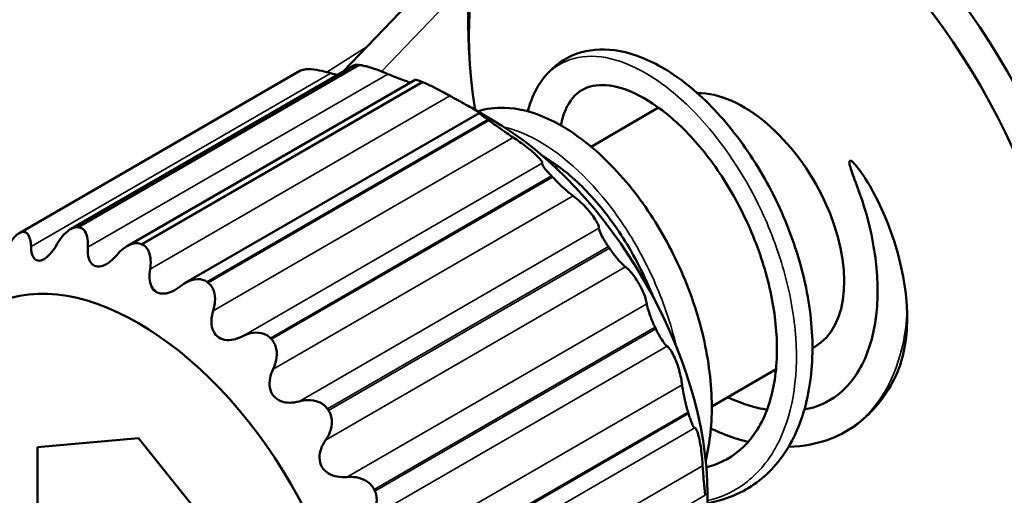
# Model space of a CAD drawing. Header units: millimetres. Extents: x 0 to 4638, y -120 to 1188.
# Tile 241 of 256: x 1514.92 to 1524.13, y 424.15 to 428.59. Entities that reach past the tile are written whole.
import ezdxf

# ---------------------------------------------------------------- set-up
doc = ezdxf.new("R2010")
doc.units = ezdxf.units.MM
doc.header["$LTSCALE"] = 2
doc.layers.add('Sichtbar (ISO)', color=7, linetype='Continuous', lineweight=50)
doc.layers.add('Sichtbar schmal (ISO)', color=7, linetype='Continuous', lineweight=35)

msp = doc.modelspace()

# ---------------------------------------------------------------- linework, layer by layer
at = {"layer": 'Sichtbar (ISO)'}
for p, q in [((1519.1392, 429.358), (1517.9424, 428.1078)), ((1519.1224, 428.2635), (1519.115, 428.4213)), ((1515.3925, 426.6356), (1518.0438, 428.1663)), ((1514.9089, 426.5957), (1517.5392, 428.1143)), ((1515.9235, 426.4776), (1518.6158, 428.032)), ((1520.2617, 427.4062), (1520.8935, 427.771)), ((1516.4655, 426.1324), (1519.2166, 427.7207)), ((1519.3302, 427.6616), (1519.1619, 427.7588)), ((1519.927, 427.213), (1519.9509, 427.2267)), ((1522.3323, 425.5224), (1522.3539, 425.5349)), ((1521.3905, 424.9787), (1521.9915, 425.3257)), ((1516.029, 424.6813), (1515.0852, 424.597)), ((1516.9729, 423.5072), (1516.029, 424.6813)), ((1515.0852, 424.597), (1515.0852, 423.3386)), ((1521.3505, 424.1624), (1521.3505, 423.968))]:
    msp.add_line(p, q, dxfattribs=at)
for centre, major_axis, start_param, end_param in [((1522.0642, 426.9072), (-2.0886, 3.6175), 2.300855, 7.123923), ((1521.923, 426.8257), (1.9833, -3.4352), 5.292262, 10.415702), ((1518.9935, 425.1344), (-1.6667, 2.8868), 5.888063, 5.892909), ((1518.9935, 425.1344), (-1.6667, 2.8868), 6.149862, 6.154709), ((1518.9935, 425.1344), (-1.6667, 2.8868), 5.626264, 5.63111), ((1521.6872, 426.6896), (0.6667, -1.1547), 0, 2.831824), ((1518.9935, 425.1344), (-1.6667, 2.8868), 5.364464, 5.369311), ((1519.3302, 425.3288), (-1.4286, 2.4744), 3.926991, 5.497787), ((1518.9935, 425.1344), (-1.6667, 2.8868), 5.102665, 5.107511), ((1516.3658, 423.6173), (-1.6667, 2.8868), 6.149862, 6.154709), ((1516.3658, 423.6173), (-1.6667, 2.8868), 5.888063, 5.892909), ((1516.3658, 423.6173), (-1.6667, 2.8868), 5.626264, 5.63111), ((1518.9935, 425.1344), (-1.6667, 2.8868), 4.840865, 4.845712), ((1516.3658, 423.6173), (-1.6667, 2.8868), 5.364464, 5.369311), ((1518.9935, 425.1344), (-1.6667, 2.8868), 4.579066, 4.583912), ((1516.3658, 423.6173), (-1.6667, 2.8868), 5.102665, 5.107511), ((1516.3658, 423.6173), (-1.6667, 2.8868), 4.840865, 4.845712), ((1518.9935, 425.1344), (-1.6667, 2.8868), 4.317267, 4.322113), ((1516.3658, 423.6173), (-1.6667, 2.8868), 4.579066, 4.583912)]:
    msp.add_ellipse(centre, major_axis=major_axis, ratio=0.57735, start_param=start_param, end_param=end_param, dxfattribs=at)
msp.add_ellipse((1516.029, 423.4229), major_axis=(-1.4286, 2.4744), ratio=0.57735, dxfattribs=at)
for points, knots in [([(1519.6703, 427.7357), (1519.6716, 427.741), (1519.6731, 427.7463), (1519.6971, 427.8328), (1519.7283, 427.9082), (1519.8344, 428.087), (1519.936, 428.1839), (1520.1563, 428.2937), (1520.2691, 428.3171), (1520.5142, 428.3124), (1520.6499, 428.2786), (1520.9297, 428.1544), (1521.0779, 428.0584), (1521.3726, 427.8077), (1521.5215, 427.6451), (1521.7874, 427.2845), (1521.9085, 427.0825), (1522.1081, 426.6594), (1522.1888, 426.4332), (1522.2983, 425.9899), (1522.3291, 425.767), (1522.335, 425.3461), (1522.3108, 425.1429), (1522.2068, 424.7705), (1522.1222, 424.5976), (1521.9055, 424.3304), (1521.7757, 424.2279), (1521.5428, 424.1197), (1521.4486, 424.0913), (1521.3505, 424.0749)], [0.988643, 0.988643, 0.988643, 0.988643, 0.992272, 0.992272, 1.048615, 1.048615, 1.1452, 1.1452, 1.230466, 1.230466, 1.322626, 1.322626, 1.422607, 1.422607, 1.529722, 1.529722, 1.635109, 1.635109, 1.740686, 1.740686, 1.844493, 1.844493, 1.948763, 1.948763, 2.056932, 2.056932, 2.158015, 2.158015, 2.217574, 2.217574, 2.217574, 2.217574]), ([(1517.829, 428.0922), (1517.8008, 428.1007), (1517.7723, 428.1082), (1517.7112, 428.1214), (1517.675, 428.1272), (1517.6267, 428.1302), (1517.6116, 428.1303), (1517.5847, 428.1284), (1517.5729, 428.1264), (1517.5632, 428.1234)], [0.02501648, 0.02501648, 0.02501648, 0.02501648, 0.03768815, 0.03768815, 0.05317401, 0.05317401, 0.06091694, 0.06091694, 0.06865986, 0.06865986, 0.06865986, 0.06865986]), ([(1518.0438, 428.1663), (1518.0472, 428.1683), (1518.0519, 428.1696), (1518.0655, 428.1713), (1518.075, 428.1712), (1518.0862, 428.1702)], [-0.20732272, -0.20732272, -0.20732272, -0.20732272, -0.20108041, -0.20108041, -0.19333749, -0.19333749, -0.19333749, -0.19333749]), ([(1518.361, 428.0852), (1518.3351, 428.0964), (1518.3085, 428.1072), (1518.2502, 428.1293), (1518.2148, 428.1415), (1518.1657, 428.1556), (1518.15, 428.1596), (1518.1211, 428.1658), (1518.108, 428.168), (1518.0968, 428.1691)], [0.02501648, 0.02501648, 0.02501648, 0.02501648, 0.03768815, 0.03768815, 0.05317401, 0.05317401, 0.06091694, 0.06091694, 0.06865986, 0.06865986, 0.06865986, 0.06865986]), ([(1518.361, 428.0852), (1518.3879, 428.0736), (1518.4158, 428.0622), (1518.4691, 428.0415), (1518.4978, 428.0309), (1518.5414, 428.0161), (1518.5574, 428.0109), (1518.5717, 428.0066)], [0.02410281, 0.02410281, 0.02410281, 0.02410281, 0.03728622, 0.03728622, 0.04992411, 0.04992411, 0.05782689, 0.05782689, 0.05782689, 0.05782689]), ([(1518.6802, 428.0128), (1518.6681, 428.0179), (1518.6574, 428.0221), (1518.6394, 428.0285), (1518.6322, 428.0306), (1518.6211, 428.0329), (1518.6175, 428.0329), (1518.6159, 428.032)], [0.19333749, 0.19333749, 0.19333749, 0.19333749, 0.20108041, 0.20108041, 0.20882334, 0.20882334, 0.21721968, 0.21721968, 0.21721968, 0.21721968]), ([(1518.9422, 427.8807), (1518.9194, 427.8932), (1518.8956, 427.9062), (1518.8424, 427.9345), (1518.8093, 427.9518), (1518.7618, 427.9755), (1518.7463, 427.983), (1518.7172, 427.9967), (1518.7036, 428.0028), (1518.6915, 428.008)], [0.02501648, 0.02501648, 0.02501648, 0.02501648, 0.03768815, 0.03768815, 0.05317401, 0.05317401, 0.06091694, 0.06091694, 0.06865986, 0.06865986, 0.06865986, 0.06865986]), ([(1521.3397, 424.4096), (1521.3485, 424.4117), (1521.3572, 424.414), (1521.4849, 424.4493), (1521.5928, 424.5108), (1521.7813, 424.69), (1521.8614, 424.8158), (1521.9654, 425.11), (1521.9945, 425.2771), (1522.0044, 425.6221), (1521.9882, 425.8026), (1521.9175, 426.1663), (1521.8624, 426.3538), (1521.7182, 426.7207), (1521.6255, 426.904), (1521.4215, 427.2303), (1521.3085, 427.3787), (1521.0761, 427.6288), (1520.9538, 427.733), (1520.7212, 427.8865), (1520.6079, 427.9382), (1520.4099, 427.9885), (1520.3225, 427.9875), (1520.1765, 427.9464), (1520.1209, 427.9071), (1520.0447, 427.7996), (1520.0199, 427.7494), (1519.9927, 427.6634), (1519.9855, 427.6349), (1519.9796, 427.6045)], [2.506591, 2.506591, 2.506591, 2.506591, 2.513292, 2.513292, 2.605865, 2.605865, 2.707302, 2.707302, 2.80033, 2.80033, 2.886762, 2.886762, 2.973753, 2.973753, 3.064255, 3.064255, 3.152217, 3.152217, 3.240331, 3.240331, 3.327405, 3.327405, 3.414598, 3.414598, 3.510582, 3.510582, 3.565854, 3.565854, 3.590376, 3.590376, 3.590376, 3.590376]), ([(1518.9422, 427.8807), (1518.9658, 427.8677), (1518.9907, 427.854), (1519.0394, 427.8273), (1519.0662, 427.8126), (1519.1175, 427.7841), (1519.142, 427.7703), (1519.1817, 427.7474), (1519.1982, 427.7375), (1519.2202, 427.7237), (1519.226, 427.7196), (1519.2297, 427.716), (1519.2277, 427.7164), (1519.2226, 427.7188)], [0.02410281, 0.02410281, 0.02410281, 0.02410281, 0.03728622, 0.03728622, 0.04992411, 0.04992411, 0.062562, 0.062562, 0.07519988, 0.07519988, 0.08783777, 0.08783777, 0.10102118, 0.10102118, 0.10102118, 0.10102118]), ([(1519.1996, 427.737), (1519.2791, 427.7622), (1519.3646, 427.7731), (1519.5752, 427.7658), (1519.7057, 427.7337), (1519.984, 427.6125), (1520.1345, 427.5145), (1520.4336, 427.2602), (1520.5854, 427.0962), (1520.8522, 426.7317), (1520.9719, 426.529), (1521.1688, 426.1084), (1521.2485, 425.8848), (1521.3554, 425.4466), (1521.3857, 425.2267), (1521.3939, 424.8274), (1521.3751, 424.6422), (1521.3336, 424.4735)], [3.1758388, 3.1758388, 3.1758388, 3.1758388, 3.2372263, 3.2372263, 3.3256546, 3.3256546, 3.4273274, 3.4273274, 3.5363666, 3.5363666, 3.6414384, 3.6414384, 3.7457615, 3.7457615, 3.848485, 3.848485, 3.9426799, 3.9426799, 3.9426799, 3.9426799]), ([(1519.2226, 427.7188), (1519.2176, 427.721), (1519.2156, 427.7214), (1519.2182, 427.7176), (1519.2248, 427.7119), (1519.2447, 427.6966), (1519.253, 427.6905), (1519.2723, 427.6761), (1519.2834, 427.668), (1519.2955, 427.6593)], [-0.23698087, -0.23698087, -0.23698087, -0.23698087, -0.2243092, -0.2243092, -0.20882334, -0.20882334, -0.20108041, -0.20108041, -0.19333749, -0.19333749, -0.19333749, -0.19333749]), ([(1519.3068, 427.651), (1519.3189, 427.6422), (1519.3321, 427.6326), (1519.3598, 427.6125), (1519.3743, 427.6021), (1519.418, 427.571), (1519.4474, 427.5504), (1519.4936, 427.5187), (1519.5139, 427.505), (1519.5329, 427.4925)], [-0.06865986, -0.06865986, -0.06865986, -0.06865986, -0.06091694, -0.06091694, -0.05317401, -0.05317401, -0.03768815, -0.03768815, -0.02501648, -0.02501648, -0.02501648, -0.02501648]), ([(1519.8037, 427.2523), (1519.8056, 427.2551), (1519.8046, 427.2604), (1519.7963, 427.2753), (1519.7886, 427.2857), (1519.7642, 427.3124), (1519.7475, 427.3287), (1519.7092, 427.3627), (1519.6863, 427.3815), (1519.6398, 427.4177), (1519.6161, 427.435), (1519.5738, 427.4651), (1519.5526, 427.4795), (1519.5329, 427.4925)], [-0.10102118, -0.10102118, -0.10102118, -0.10102118, -0.08783777, -0.08783777, -0.07519988, -0.07519988, -0.062562, -0.062562, -0.04992411, -0.04992411, -0.03728622, -0.03728622, -0.02410281, -0.02410281, -0.02410281, -0.02410281]), ([(1520.844, 425.9998), (1520.8036, 426.1005), (1520.7583, 426.1994), (1520.6184, 426.4699), (1520.5122, 426.6368), (1520.2856, 426.9284), (1520.1621, 427.0564), (1519.9628, 427.2215), (1519.8846, 427.2757), (1519.8095, 427.3184)], [1.1990866, 1.1990866, 1.1990866, 1.1990866, 1.2475958, 1.2475958, 1.3372049, 1.3372049, 1.4271778, 1.4271778, 1.4845696, 1.4845696, 1.4845696, 1.4845696]), ([(1519.8037, 427.2523), (1519.8019, 427.2495), (1519.8027, 427.2446), (1519.8103, 427.2286), (1519.8193, 427.2152), (1519.8408, 427.1885), (1519.8493, 427.1785), (1519.8684, 427.157), (1519.879, 427.1455), (1519.8902, 427.1337)], [-0.23698087, -0.23698087, -0.23698087, -0.23698087, -0.2243092, -0.2243092, -0.20882334, -0.20882334, -0.20108041, -0.20108041, -0.19333749, -0.19333749, -0.19333749, -0.19333749]), ([(1522.7638, 426.9987), (1522.7368, 427.0725), (1522.7132, 427.134), (1522.6901, 427.2032), (1522.6834, 427.2253), (1522.6785, 427.25), (1522.6776, 427.2574), (1522.6779, 427.2662), (1522.6784, 427.2691), (1522.6802, 427.2727), (1522.6812, 427.2739), (1522.6837, 427.2752), (1522.6851, 427.2754), (1522.6887, 427.2751), (1522.691, 427.2742), (1522.6974, 427.271), (1522.7019, 427.2677), (1522.7179, 427.2543), (1522.7306, 427.24), (1522.7688, 427.1951), (1522.8071, 427.1411), (1522.9344, 426.9313), (1523.0259, 426.7397), (1523.1683, 426.3008), (1523.208, 426.0802), (1523.2167, 425.8711), (1523.2171, 425.8597), (1523.2173, 425.8484)], [1.6909973, 1.6909973, 1.6909973, 1.6909973, 1.7218092, 1.7218092, 1.7364618, 1.7364618, 1.7432426, 1.7432426, 1.746797, 1.746797, 1.7493289, 1.7493289, 1.7518046, 1.7518046, 1.7551805, 1.7551805, 1.7618285, 1.7618285, 1.7818012, 1.7818012, 1.8531421, 1.8531421, 2.0030518, 2.0030518, 2.160581, 2.160581, 2.1697722, 2.1697722, 2.1697722, 2.1697722]), ([(1519.9008, 427.1225), (1519.912, 427.1106), (1519.924, 427.0982), (1519.9488, 427.0734), (1519.9616, 427.061), (1519.9993, 427.0251), (1520.0239, 427.0031), (1520.0617, 426.9711), (1520.078, 426.9581), (1520.0929, 426.9471)], [-0.06865986, -0.06865986, -0.06865986, -0.06865986, -0.06091694, -0.06091694, -0.05317401, -0.05317401, -0.03768815, -0.03768815, -0.02501648, -0.02501648, -0.02501648, -0.02501648]), ([(1520.0929, 426.9471), (1520.1083, 426.9356), (1520.1253, 426.9219), (1520.1599, 426.8915), (1520.1795, 426.873), (1520.2191, 426.8322), (1520.239, 426.8098), (1520.2734, 426.7671), (1520.289, 426.7453), (1520.3129, 426.7071), (1520.3214, 426.6905), (1520.3323, 426.6644), (1520.3352, 426.6534), (1520.3357, 426.645)], [0.02410281, 0.02410281, 0.02410281, 0.02410281, 0.03728622, 0.03728622, 0.04992411, 0.04992411, 0.062562, 0.062562, 0.07519988, 0.07519988, 0.08783777, 0.08783777, 0.10102118, 0.10102118, 0.10102118, 0.10102118]), ([(1522.2563, 424.9479), (1522.3737, 424.9705), (1522.4786, 425.017), (1522.67, 425.1656), (1522.757, 425.2786), (1522.8796, 425.5519), (1522.9186, 425.7115), (1522.9477, 426.0455), (1522.9418, 426.2215), (1522.8885, 426.5965), (1522.8356, 426.8017), (1522.7636, 426.9987)], [4.2768888, 4.2768888, 4.2768888, 4.2768888, 4.3650796, 4.3650796, 4.4654751, 4.4654751, 4.5585114, 4.5585114, 4.6448512, 4.6448512, 4.7394108, 4.7394108, 4.7394108, 4.7394108]), ([(1514.7753, 426.3958), (1514.786, 426.4237), (1514.798, 426.4507), (1514.8265, 426.5052), (1514.8456, 426.5352), (1514.8758, 426.5698), (1514.8861, 426.5797), (1514.9066, 426.595), (1514.9167, 426.6005), (1514.9264, 426.6035)], [0.02501648, 0.02501648, 0.02501648, 0.02501648, 0.03768815, 0.03768815, 0.05317401, 0.05317401, 0.06091694, 0.06091694, 0.06865986, 0.06865986, 0.06865986, 0.06865986]), ([(1514.9354, 426.6063), (1514.9451, 426.6092), (1514.9544, 426.6098), (1514.9716, 426.6061), (1514.9795, 426.6018), (1515.0001, 426.5829), (1515.0099, 426.5618), (1515.0204, 426.5194), (1515.023, 426.4969), (1515.0236, 426.4724)], [0.19333749, 0.19333749, 0.19333749, 0.19333749, 0.20108041, 0.20108041, 0.20882334, 0.20882334, 0.2243092, 0.2243092, 0.23698087, 0.23698087, 0.23698087, 0.23698087]), ([(1515.2664, 426.4941), (1515.2813, 426.52), (1515.2976, 426.5441), (1515.3354, 426.5909), (1515.36, 426.615), (1515.3977, 426.6392), (1515.4105, 426.6453), (1515.4352, 426.6527), (1515.4473, 426.6541), (1515.4585, 426.653)], [0.02501648, 0.02501648, 0.02501648, 0.02501648, 0.03768815, 0.03768815, 0.05317401, 0.05317401, 0.06091694, 0.06091694, 0.06865986, 0.06865986, 0.06865986, 0.06865986]), ([(1515.4691, 426.652), (1515.4803, 426.6508), (1515.4909, 426.6472), (1515.51, 426.6354), (1515.5185, 426.6272), (1515.54, 426.5972), (1515.549, 426.5697), (1515.5566, 426.5185), (1515.5573, 426.4926), (1515.5556, 426.4655)], [0.19333749, 0.19333749, 0.19333749, 0.19333749, 0.20108041, 0.20108041, 0.20882334, 0.20882334, 0.2243092, 0.2243092, 0.23698087, 0.23698087, 0.23698087, 0.23698087]), ([(1520.4238, 426.4718), (1520.4142, 426.4859), (1520.4049, 426.5001), (1520.3877, 426.5275), (1520.3798, 426.5407), (1520.3591, 426.5775), (1520.3493, 426.5983), (1520.3388, 426.6264), (1520.3362, 426.6369), (1520.3357, 426.645)], [0.19333749, 0.19333749, 0.19333749, 0.19333749, 0.20108041, 0.20108041, 0.20882334, 0.20882334, 0.2243092, 0.2243092, 0.23698087, 0.23698087, 0.23698087, 0.23698087]), ([(1515.2664, 426.4941), (1515.2509, 426.4672), (1515.234, 426.4421), (1515.1994, 426.3997), (1515.1797, 426.3797), (1515.1402, 426.3508), (1515.1203, 426.3421), (1515.0859, 426.339), (1515.0703, 426.3446), (1515.0463, 426.3677), (1515.0378, 426.3853), (1515.027, 426.4236), (1515.0241, 426.447), (1515.0236, 426.4724)], [0.16097204, 0.16097204, 0.16097204, 0.16097204, 0.17415545, 0.17415545, 0.18679334, 0.18679334, 0.19943123, 0.19943123, 0.21206911, 0.21206911, 0.224707, 0.224707, 0.23789041, 0.23789041, 0.23789041, 0.23789041]), ([(1515.8264, 426.3929), (1515.8454, 426.4154), (1515.8657, 426.4356), (1515.9119, 426.4725), (1515.9413, 426.4897), (1515.985, 426.5022), (1515.9995, 426.5043), (1516.0272, 426.5035), (1516.0404, 426.5008), (1516.0525, 426.4957)], [0.02501648, 0.02501648, 0.02501648, 0.02501648, 0.03768815, 0.03768815, 0.05317401, 0.05317401, 0.06091694, 0.06091694, 0.06865986, 0.06865986, 0.06865986, 0.06865986]), ([(1516.0638, 426.4908), (1516.0758, 426.4857), (1516.0869, 426.4781), (1516.1063, 426.4588), (1516.1145, 426.4471), (1516.1345, 426.4075), (1516.1411, 426.375), (1516.1437, 426.3174), (1516.1416, 426.2894), (1516.1367, 426.2609)], [0.19333749, 0.19333749, 0.19333749, 0.19333749, 0.20108041, 0.20108041, 0.20882334, 0.20882334, 0.2243092, 0.2243092, 0.23698087, 0.23698087, 0.23698087, 0.23698087]), ([(1515.8264, 426.3929), (1515.8067, 426.3695), (1515.7855, 426.3485), (1515.7432, 426.3154), (1515.7195, 426.3011), (1515.673, 426.2849), (1515.6501, 426.2831), (1515.6118, 426.2934), (1515.595, 426.3057), (1515.5707, 426.3409), (1515.5629, 426.3637), (1515.5546, 426.4104), (1515.5537, 426.4373), (1515.5556, 426.4655)], [0.16097204, 0.16097204, 0.16097204, 0.16097204, 0.17415545, 0.17415545, 0.18679334, 0.18679334, 0.19943123, 0.19943123, 0.21206911, 0.21206911, 0.224707, 0.224707, 0.23789041, 0.23789041, 0.23789041, 0.23789041]), ([(1520.584, 426.2816), (1520.5733, 426.29), (1520.5613, 426.3008), (1520.5327, 426.3299), (1520.5137, 426.3513), (1520.4835, 426.389), (1520.4731, 426.4024), (1520.4527, 426.4301), (1520.4425, 426.4444), (1520.4329, 426.4586)], [0.02501648, 0.02501648, 0.02501648, 0.02501648, 0.03768815, 0.03768815, 0.05317401, 0.05317401, 0.06091694, 0.06091694, 0.06865986, 0.06865986, 0.06865986, 0.06865986]), ([(1516.4171, 426.099), (1516.3935, 426.0801), (1516.3686, 426.0642), (1516.3198, 426.0417), (1516.2931, 426.0337), (1516.2418, 426.0307), (1516.2173, 426.0358), (1516.1775, 426.0588), (1516.1611, 426.0773), (1516.139, 426.1226), (1516.1333, 426.1495), (1516.1296, 426.2021), (1516.1315, 426.2313), (1516.1367, 426.2609)], [0.16097204, 0.16097204, 0.16097204, 0.16097204, 0.17415545, 0.17415545, 0.18679334, 0.18679334, 0.19943123, 0.19943123, 0.21206911, 0.21206911, 0.224707, 0.224707, 0.23789041, 0.23789041, 0.23789041, 0.23789041]), ([(1520.7823, 425.9382), (1520.7803, 425.9522), (1520.7766, 425.9687), (1520.7655, 426.0051), (1520.7576, 426.0271), (1520.7366, 426.0749), (1520.7235, 426.1008), (1520.6954, 426.1494), (1520.6796, 426.1737), (1520.6487, 426.2158), (1520.6336, 426.2336), (1520.6076, 426.2614), (1520.5951, 426.2729), (1520.584, 426.2816)], [-0.10102118, -0.10102118, -0.10102118, -0.10102118, -0.08783777, -0.08783777, -0.07519988, -0.07519988, -0.062562, -0.062562, -0.04992411, -0.04992411, -0.03728622, -0.03728622, -0.02410281, -0.02410281, -0.02410281, -0.02410281]), ([(1516.4171, 426.099), (1516.4398, 426.1173), (1516.4637, 426.1327), (1516.5169, 426.158), (1516.55, 426.1676), (1516.5975, 426.1683), (1516.613, 426.1663), (1516.6421, 426.1576), (1516.6557, 426.1509), (1516.6678, 426.1421)], [0.02501648, 0.02501648, 0.02501648, 0.02501648, 0.03768815, 0.03768815, 0.05317401, 0.05317401, 0.06091694, 0.06091694, 0.06865986, 0.06865986, 0.06865986, 0.06865986]), ([(1516.6791, 426.1339), (1516.6911, 426.125), (1516.7019, 426.114), (1516.7198, 426.0884), (1516.7271, 426.0738), (1516.7431, 426.0267), (1516.7461, 425.9908), (1516.7417, 425.9299), (1516.7361, 425.9012), (1516.7274, 425.8727)], [0.19333749, 0.19333749, 0.19333749, 0.19333749, 0.20108041, 0.20108041, 0.20882334, 0.20882334, 0.2243092, 0.2243092, 0.23698087, 0.23698087, 0.23698087, 0.23698087]), ([(1520.7823, 425.9382), (1520.7841, 425.9247), (1520.7876, 425.9089), (1520.7984, 425.8697), (1520.8075, 425.8424), (1520.825, 425.7975), (1520.8315, 425.7818), (1520.8452, 425.7502), (1520.8525, 425.7343), (1520.86, 425.7189)], [-0.23698087, -0.23698087, -0.23698087, -0.23698087, -0.2243092, -0.2243092, -0.20882334, -0.20882334, -0.20108041, -0.20108041, -0.19333749, -0.19333749, -0.19333749, -0.19333749]), ([(1516.9983, 425.6326), (1516.9713, 425.6188), (1516.9435, 425.6085), (1516.8902, 425.5974), (1516.8614, 425.5957), (1516.8078, 425.6055), (1516.7831, 425.6171), (1516.7447, 425.6512), (1516.7299, 425.6746), (1516.7126, 425.7277), (1516.71, 425.7572), (1516.7127, 425.8132), (1516.7183, 425.8431), (1516.7274, 425.8727)], [0.16097204, 0.16097204, 0.16097204, 0.16097204, 0.17415545, 0.17415545, 0.18679334, 0.18679334, 0.19943123, 0.19943123, 0.21206911, 0.21206911, 0.224707, 0.224707, 0.23789041, 0.23789041, 0.23789041, 0.23789041]), ([(1523.2173, 425.8484), (1523.2182, 425.809), (1523.2179, 425.7711), (1523.2075, 425.5207), (1523.1602, 425.3566), (1523.0976, 425.234)], [0.6135964, 0.6135964, 0.6135964, 0.6135964, 0.645661, 0.645661, 0.8327499, 0.8327499, 0.8327499, 0.8327499]), ([(1516.9983, 425.6326), (1517.0241, 425.6458), (1517.0508, 425.6558), (1517.109, 425.669), (1517.1445, 425.6708), (1517.1936, 425.6601), (1517.2093, 425.6543), (1517.2381, 425.6385), (1517.2512, 425.6284), (1517.2625, 425.6165)], [0.02501648, 0.02501648, 0.02501648, 0.02501648, 0.03768815, 0.03768815, 0.05317401, 0.05317401, 0.06091694, 0.06091694, 0.06865986, 0.06865986, 0.06865986, 0.06865986]), ([(1520.8669, 425.7044), (1520.8743, 425.6889), (1520.8819, 425.6738), (1520.8971, 425.6452), (1520.9046, 425.6318), (1520.9261, 425.5955), (1520.9392, 425.5766), (1520.9583, 425.5535), (1520.966, 425.546), (1520.9728, 425.5415)], [-0.06865986, -0.06865986, -0.06865986, -0.06865986, -0.06091694, -0.06091694, -0.05317401, -0.05317401, -0.03768815, -0.03768815, -0.02501648, -0.02501648, -0.02501648, -0.02501648]), ([(1517.273, 425.6054), (1517.2843, 425.5935), (1517.2938, 425.5797), (1517.3088, 425.5492), (1517.3143, 425.5326), (1517.3245, 425.4808), (1517.3226, 425.4435), (1517.3099, 425.3823), (1517.3002, 425.3544), (1517.2874, 425.3273)], [0.19333749, 0.19333749, 0.19333749, 0.19333749, 0.20108041, 0.20108041, 0.20882334, 0.20882334, 0.2243092, 0.2243092, 0.23698087, 0.23698087, 0.23698087, 0.23698087]), ([(1521.113, 425.1801), (1521.1108, 425.1993), (1521.1074, 425.2208), (1521.0984, 425.2659), (1521.0922, 425.2922), (1521.0767, 425.3469), (1521.0672, 425.3753), (1521.0474, 425.4265), (1521.0363, 425.4508), (1521.0152, 425.4907), (1521.0051, 425.5064), (1520.9879, 425.5288), (1520.9798, 425.5368), (1520.9728, 425.5415)], [-0.10102118, -0.10102118, -0.10102118, -0.10102118, -0.08783777, -0.08783777, -0.07519988, -0.07519988, -0.062562, -0.062562, -0.04992411, -0.04992411, -0.03728622, -0.03728622, -0.02410281, -0.02410281, -0.02410281, -0.02410281]), ([(1517.5302, 425.0252), (1517.5009, 425.017), (1517.4711, 425.0125), (1517.4153, 425.0126), (1517.3858, 425.0171), (1517.3326, 425.0384), (1517.3089, 425.0555), (1517.2745, 425.0983), (1517.2627, 425.1254), (1517.2524, 425.183), (1517.2537, 425.2136), (1517.2642, 425.27), (1517.2741, 425.2992), (1517.2874, 425.3273)], [0.16097204, 0.16097204, 0.16097204, 0.16097204, 0.17415545, 0.17415545, 0.18679334, 0.18679334, 0.19943123, 0.19943123, 0.21206911, 0.21206911, 0.224707, 0.224707, 0.23789041, 0.23789041, 0.23789041, 0.23789041]), ([(1523.0976, 425.234), (1523.0138, 425.0695), (1522.8983, 424.9259), (1522.6822, 424.7603), (1522.5965, 424.7122), (1522.3847, 424.6299), (1522.2491, 424.6046), (1522.109, 424.6019)], [0, 0, 0, 0, 0.1073729, 0.1073729, 0.1677909, 0.1677909, 0.2500673, 0.2500673, 0.2500673, 0.2500673]), ([(1521.1689, 424.926), (1521.1642, 424.9417), (1521.1595, 424.9583), (1521.1504, 424.9922), (1521.146, 425.0094), (1521.1338, 425.06), (1521.1271, 425.0924), (1521.1183, 425.1411), (1521.1151, 425.1617), (1521.113, 425.1801)], [0.19333749, 0.19333749, 0.19333749, 0.19333749, 0.20108041, 0.20108041, 0.20882334, 0.20882334, 0.2243092, 0.2243092, 0.23698087, 0.23698087, 0.23698087, 0.23698087]), ([(1517.5302, 425.0252), (1517.5584, 425.0331), (1517.587, 425.0376), (1517.6481, 425.0387), (1517.6843, 425.0332), (1517.7326, 425.0123), (1517.7477, 425.0033), (1517.7746, 424.9816), (1517.7864, 424.9688), (1517.7961, 424.9547)], [0.02501648, 0.02501648, 0.02501648, 0.02501648, 0.03768815, 0.03768815, 0.05317401, 0.05317401, 0.06091694, 0.06091694, 0.06865986, 0.06865986, 0.06865986, 0.06865986]), ([(1521.5384, 425.0641), (1521.6471, 425.0146), (1521.7549, 424.9782), (1521.874, 424.9533), (1521.8909, 424.9502), (1521.9077, 424.9474)], [4.12260028, 4.12260028, 4.12260028, 4.12260028, 4.18674696, 4.18674696, 4.19741832, 4.19741832, 4.19741832, 4.19741832]), ([(1517.8052, 424.9414), (1517.8148, 424.9273), (1517.8224, 424.9116), (1517.8332, 424.8782), (1517.8362, 424.8606), (1517.8389, 424.807), (1517.8315, 424.7703), (1517.8094, 424.7121), (1517.7955, 424.6862), (1517.7785, 424.6619)], [0.19333749, 0.19333749, 0.19333749, 0.19333749, 0.20108041, 0.20108041, 0.20882334, 0.20882334, 0.2243092, 0.2243092, 0.23698087, 0.23698087, 0.23698087, 0.23698087]), ([(1521.1733, 424.9113), (1521.1779, 424.8957), (1521.1826, 424.8807), (1521.1917, 424.8535), (1521.196, 424.8411), (1521.2084, 424.8092), (1521.2155, 424.7947), (1521.2256, 424.78), (1521.2295, 424.7769), (1521.2328, 424.7771)], [-0.06865986, -0.06865986, -0.06865986, -0.06865986, -0.06091694, -0.06091694, -0.05317401, -0.05317401, -0.03768815, -0.03768815, -0.02501648, -0.02501648, -0.02501648, -0.02501648]), ([(1521.2328, 424.7771), (1521.2362, 424.7773), (1521.2402, 424.7739), (1521.249, 424.7592), (1521.2542, 424.7473), (1521.2651, 424.7129), (1521.2708, 424.6902), (1521.2811, 424.64), (1521.286, 424.6108), (1521.294, 424.5524), (1521.2972, 424.5233), (1521.3021, 424.4716), (1521.304, 424.446), (1521.3053, 424.4224)], [0.02410281, 0.02410281, 0.02410281, 0.02410281, 0.03728622, 0.03728622, 0.04992411, 0.04992411, 0.062562, 0.062562, 0.07519988, 0.07519988, 0.08783777, 0.08783777, 0.10102118, 0.10102118, 0.10102118, 0.10102118]), ([(1521.731, 424.6465), (1521.6634, 424.6631), (1521.5955, 424.6843), (1521.4795, 424.7281), (1521.4307, 424.7487), (1521.382, 424.7715)], [0.32212475, 0.32212475, 0.32212475, 0.32212475, 0.36012627, 0.36012627, 0.38757564, 0.38757564, 0.38757564, 0.38757564]), ([(1517.9768, 424.3184), (1517.9461, 424.3158), (1517.9155, 424.3169), (1517.8594, 424.3273), (1517.8304, 424.3371), (1517.7802, 424.368), (1517.7591, 424.3893), (1517.731, 424.4379), (1517.7232, 424.4668), (1517.7215, 424.5258), (1517.7275, 424.5558), (1517.7465, 424.6096), (1517.7609, 424.6366), (1517.7785, 424.6619)], [0.16097204, 0.16097204, 0.16097204, 0.16097204, 0.17415545, 0.17415545, 0.18679334, 0.18679334, 0.19943123, 0.19943123, 0.21206911, 0.21206911, 0.224707, 0.224707, 0.23789041, 0.23789041, 0.23789041, 0.23789041]), ([(1521.3296, 424.1474), (1521.328, 424.1623), (1521.3263, 424.1785), (1521.3228, 424.2125), (1521.321, 424.2303), (1521.3159, 424.2837), (1521.3128, 424.3194), (1521.3084, 424.3753), (1521.3067, 424.3998), (1521.3053, 424.4224)], [0.19333749, 0.19333749, 0.19333749, 0.19333749, 0.20108041, 0.20108041, 0.20882334, 0.20882334, 0.2243092, 0.2243092, 0.23698087, 0.23698087, 0.23698087, 0.23698087]), ([(1517.9768, 424.3184), (1518.0064, 424.321), (1518.0357, 424.3201), (1518.0972, 424.3101), (1518.1327, 424.2981), (1518.1778, 424.2691), (1518.1915, 424.2576), (1518.215, 424.2316), (1518.2248, 424.2171), (1518.2322, 424.2017)], [0.02501648, 0.02501648, 0.02501648, 0.02501648, 0.03768815, 0.03768815, 0.05317401, 0.05317401, 0.06091694, 0.06091694, 0.06865986, 0.06865986, 0.06865986, 0.06865986]), ([(1518.2392, 424.1872), (1518.2466, 424.1718), (1518.2517, 424.1552), (1518.2571, 424.121), (1518.2573, 424.1034), (1518.2513, 424.0512), (1518.2379, 424.017), (1518.2064, 423.9647), (1518.1882, 423.9422), (1518.1673, 423.9218)], [0.19333749, 0.19333749, 0.19333749, 0.19333749, 0.20108041, 0.20108041, 0.20882334, 0.20882334, 0.2243092, 0.2243092, 0.23698087, 0.23698087, 0.23698087, 0.23698087])]:
    msp.add_open_spline(points, degree=3, knots=knots, dxfattribs=at)
for points in [[(1517.5392, 428.1143), (1517.5434, 428.1167), (1517.5484, 428.1189), (1517.5541, 428.1206)], [(1517.8875, 428.0761), (1517.8681, 428.0809), (1517.8485, 428.0863), (1517.829, 428.0922)]]:
    msp.add_open_spline(points, degree=3, dxfattribs=at)
at = {"layer": 'Sichtbar schmal (ISO)'}
for p, q in [((1518.3006, 428.1101), (1519.1281, 428.9745)), ((1518.1681, 428.3436), (1517.7916, 428.1028)), ((1515.4585, 426.653), (1518.0862, 428.1702)), ((1518.0968, 428.1691), (1515.4691, 426.652)), ((1514.9264, 426.6035), (1517.5541, 428.1206)), ((1517.5632, 428.1234), (1514.9354, 426.6063)), ((1515.0236, 426.4724), (1517.829, 428.0922)), ((1515.5556, 426.4655), (1518.361, 428.0852)), ((1516.0525, 426.4957), (1518.6802, 428.0128)), ((1518.6915, 428.008), (1516.0638, 426.4908)), ((1516.1367, 426.2609), (1518.9422, 427.8807)), ((1516.6678, 426.1421), (1519.2955, 427.6593)), ((1519.3068, 427.651), (1516.6791, 426.1339)), ((1516.7274, 425.8727), (1519.5329, 427.4925)), ((1519.8037, 427.2523), (1516.9983, 425.6326)), ((1517.2625, 425.6165), (1519.8902, 427.1337)), ((1519.9008, 427.1225), (1517.273, 425.6054)), ((1517.2874, 425.3273), (1520.0929, 426.9471)), ((1520.3357, 426.645), (1517.5302, 425.0252)), ((1517.7961, 424.9547), (1520.4238, 426.4718)), ((1520.4329, 426.4586), (1517.8052, 424.9414)), ((1517.7785, 424.6619), (1520.584, 426.2816)), ((1520.7823, 425.9382), (1517.9768, 424.3184)), ((1518.2322, 424.2017), (1520.86, 425.7189)), ((1520.8669, 425.7044), (1518.2392, 424.1872)), ((1518.1673, 423.9218), (1520.9728, 425.5415)), ((1521.113, 425.1801), (1518.3075, 423.5604)), ((1518.5412, 423.4089), (1521.1689, 424.926)), ((1521.1733, 424.9113), (1518.5456, 423.3942)), ((1518.4273, 423.1574), (1521.2328, 424.7771)), ((1521.3053, 424.4224), (1518.4999, 422.8027)), ((1518.7019, 422.6303), (1521.3296, 424.1474))]:
    msp.add_line(p, q, dxfattribs=at)
for points, knots in [([(1521.3505, 424.0973), (1521.3516, 424.0976), (1521.4903, 424.1302), (1521.7409, 424.2526), (1522.1098, 424.6976), (1522.2334, 425.4115), (1522.0936, 426.211), (1521.8026, 427.0058), (1521.3157, 427.6995), (1520.7808, 428.1126), (1520.262, 428.3189), (1519.9212, 428.2032), (1519.7812, 427.9974), (1519.7674, 427.9741)], [-0.60943412, -0.60943412, -0.60943412, -0.60943412, -0.609375, -0.6015625, -0.59375, -0.578125, -0.5703125, -0.5625, -0.546875, -0.5390625, -0.53125, -0.515625, -0.51376121, -0.51376121, -0.51376121, -0.51376121]), ([(1521.0594, 425.5369), (1521.0361, 425.6372), (1520.9532, 425.9299), (1520.7473, 426.4015), (1520.3152, 427.0643), (1519.836, 427.4643), (1519.5195, 427.5726), (1519.4508, 427.5878)], [-0.7384582, -0.7384582, -0.7384582, -0.7384582, -0.734375, -0.7265625, -0.71875, -0.703125, -0.69860001, -0.69860001, -0.69860001, -0.69860001]), ([(1522.5068, 424.6773), (1522.5521, 424.6949), (1522.8502, 424.8377), (1523.1298, 425.2308), (1523.2082, 425.7113), (1523.2173, 425.8484)], [-0.44018422, -0.44018422, -0.44018422, -0.44018422, -0.4375, -0.421875, -0.41604832, -0.41604832, -0.41604832, -0.41604832])]:
    msp.add_open_spline(points, degree=3, knots=knots, dxfattribs=at)

doc.saveas('drawing.dxf')
